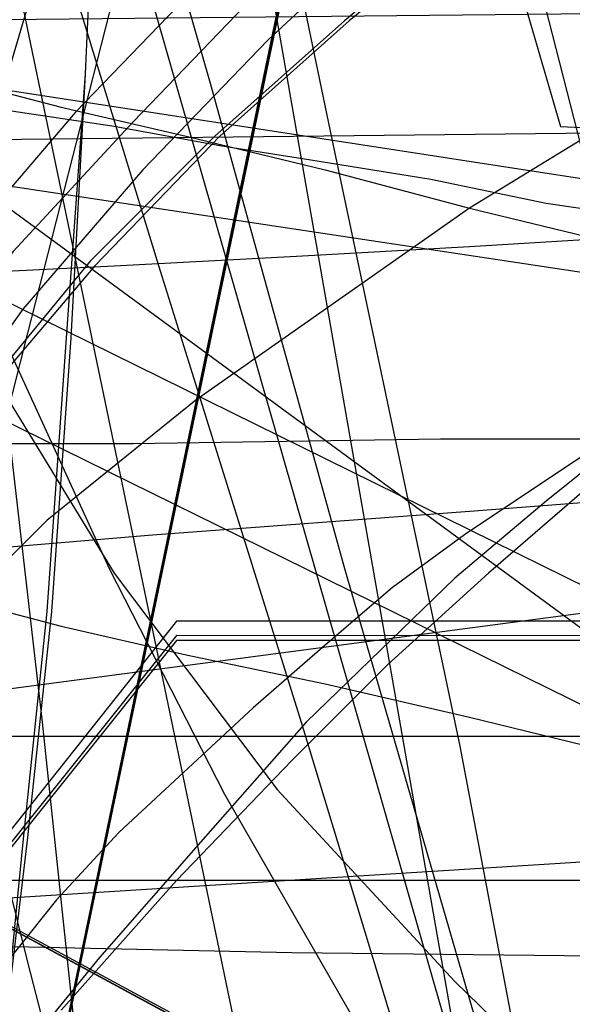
# Model space of a CAD drawing. Header units: millimetres. Extents: x 0 to 1298, y -1 to 755.
# Tile 133 of 169: x 12 to 23, y 62 to 83. Entities that reach past the tile are written whole.
import ezdxf

# ---------------------------------------------------------------- set-up
doc = ezdxf.new("R2010")
doc.units = ezdxf.units.MM
doc.layers.add('1', color=7, linetype='Continuous')

# ---------------------------------------------------------------- blocks, each defined once
blk = doc.blocks.new('PART004')
at = {"layer": '1'}
blk.add_lwpolyline([(201.2, 0), (201.2, 68), (0, 68), (0, 0)], close=True, dxfattribs=at)
blk = doc.blocks.new('PART010')
at = {"layer": '1'}
blk.add_lwpolyline([(54.2, 7.5), (82, 140.8), (29.3, 140.7), (0, 0)], close=True, dxfattribs=at)
blk = doc.blocks.new('PART014')
at = {"layer": '1'}
blk.add_lwpolyline([(0, 0), (697.5, 0), (697.5, 65), (0, 65)], close=True, dxfattribs=at)
blk = doc.blocks.new('PART016')
at = {"layer": '1'}
blk.add_lwpolyline([(37, 97.2), (32.4, 94.4), (27.9, 91.5), (23.8, 88.4), (19.9, 85.1), (17.1, 82.5), (14.5, 79.8), (12, 76.9), (9.8, 73.8), (8, 70.8), (6.4, 67.7), (5, 64.5), (3.8, 61.1)], dxfattribs=at)
blk = doc.blocks.new('PART031')
at = {"layer": '1'}
blk.add_lwpolyline([(112.5, 161.4), (0.1, 100.6), (0, 87.6), (103.3, 11.8), (119.4, 0), (120.7, 1.3), (122.2, 2.5), (123.6, 3.5), (125.4, 4.3), (126.1, 6.6), (127.3, 9.7), (128.5, 12.4), (129.8, 15.1), (131.1, 17.6), (132.5, 20.1), (134.8, 23.4), (137.2, 26.6), (140.8, 31), (144.5, 35), (148.4, 38.8), (152.5, 42.2), (156.8, 45.4), (160.6, 48.2), (164.6, 51)], dxfattribs=at)
blk = doc.blocks.new('PART032')
at = {"layer": '1'}
blk.add_lwpolyline([(0, 269.9), (0.6, 77.2), (5.4, 77.4), (9.8, 77.6), (13.9, 77.8), (17.7, 78), (21.3, 78.2), (24.6, 78.4), (27.7, 78.5), (30.5, 78.7), (33.3, 78.8), (35.9, 78.9), (40.7, 79.2), (45.4, 79.4), (50, 79.6), (54.8, 79.8), (59.7, 80), (64.8, 80.2), (70.1, 80.5), (75.6, 80.7), (81.2, 81), (92.7, 81.4), (104.8, 82), (117.2, 82.5)], dxfattribs=at)
blk = doc.blocks.new('PART034')
at = {"layer": '1'}
blk.add_lwpolyline([(35, 0), (172, 0), (172, 70), (15.2, 70), (0, 51), (0, 44), (16.8, 23), (35, 23)], close=True, dxfattribs=at)
blk = doc.blocks.new('PART035')
at = {"layer": '1'}
blk.add_lwpolyline([(74.2, 72.6), (64.6, 73.8), (59.1, 74.5), (48.3, 76), (36.7, 77.7), (26.3, 79.2), (4.2, 82.6), (0, 0.2), (22.2, 3.4), (33.8, 4.9), (45.8, 6.4), (57.6, 7.6), (58.9, 7.7), (61.9, 7.9), (62.5, 8), (66.4, 8.2), (68, 8.4), (78.7, 8.9)], dxfattribs=at)
blk = doc.blocks.new('PART048')
at = {"layer": '1'}
blk.add_lwpolyline([(72.6, 70.9), (69.2, 71.3), (63.1, 72.1), (57.5, 72.7), (46.7, 74.3), (35.1, 76), (24.7, 77.5), (4.1, 80.6), (0, 0.2), (20.3, 3.1), (31.9, 4.6), (44, 6.1), (55.9, 7.4), (58.6, 7.6), (60.2, 7.7), (62.4, 7.8), (63.8, 7.9), (65.4, 8), (66.5, 8.1), (76.8, 8.6)], dxfattribs=at)
blk = doc.blocks.new('PART052')
at = {"layer": '1'}
blk.add_lwpolyline([(0, 0), (570, 0), (570, 65), (0, 65)], close=True, dxfattribs=at)
blk = doc.blocks.new('PART053')
at = {"layer": '1'}
blk.add_lwpolyline([(201.2, 0), (201.2, 68), (0, 68), (0, 0)], close=True, dxfattribs=at)
blk = doc.blocks.new('PART062')
at = {"layer": '1'}
blk.add_lwpolyline([(82, 140.9), (27.8, 133.3), (0, 0), (52.6, 0.1)], close=True, dxfattribs=at)
blk = doc.blocks.new('PART067')
at = {"layer": '1'}
blk.add_lwpolyline([(51.7, 95.2), (42.6, 90.7), (34.9, 86.8), (27.2, 82.6), (21.3, 79), (15.6, 75), (12.5, 72.5), (9.6, 69.6), (7.3, 66.9), (5.4, 64), (3.7, 60.9)], dxfattribs=at)
blk = doc.blocks.new('PART068')
at = {"layer": '1'}
blk.add_lwpolyline([(70.8, 84.9), (67.7, 84.8), (64.7, 84.7), (59.1, 84.2), (53.5, 83.5), (48.1, 82.6), (45.3, 82.1), (42.6, 81.5), (39.7, 80.7), (36.9, 79.8), (34.2, 78.8), (31.5, 77.7), (28.7, 76.3), (26.1, 75.1), (24.9, 74.4), (23.6, 73.8), (21.2, 72.2), (19.7, 71.1), (18.3, 69.9), (16.8, 68.6), (14, 66), (12.7, 64.6), (10.3, 61.6)], dxfattribs=at)
blk = doc.blocks.new('PART072')
at = {"layer": '1'}
blk.add_lwpolyline([(6.4, 144.8), (7.7, 138.7), (9.1, 132.6), (10.7, 126.2), (13.7, 115.5), (17.6, 102.1), (18.7, 98.6), (19.7, 94.9), (21.4, 89.1), (22.8, 83.5), (24, 78.8), (25, 74.1), (25.7, 70.7), (26.8, 63.4), (27.2, 59.6), (27.4, 56), (27.6, 51.2), (27.7, 47.4), (27.7, 43.7), (27.9, 26.7), (96.5, 0), (149.2, 82.2)], dxfattribs=at)
blk = doc.blocks.new('PART075')
at = {"layer": '1'}
blk.add_lwpolyline([(103.2, 159.1), (0, 83.3), (0.1, 70.3), (112.5, 9.5), (130.1, 0), (133.9, 4.6), (137.3, 8.8), (141.1, 13), (143.3, 14.9), (145.6, 16.8), (150.3, 20.3), (155.5, 23.6), (159, 25.6), (162.6, 27.3)], dxfattribs=at)
blk = doc.blocks.new('PART080')
at = {"layer": '1'}
blk.add_lwpolyline([(7.7, 100.8), (11.3, 89.3), (14.8, 77.9), (17.8, 68.3), (20.8, 58.4), (27, 38.3), (30, 28.4), (33.1, 18.6), (36, 9.1), (38.8, 0), (40.4, 0.4), (41.8, 0.7), (43.1, 1), (44.2, 1.2), (46.2, 1.6), (48, 2), (51.4, 2.6), (55.1, 3.2), (59.1, 3.9), (63.3, 4.5), (72.1, 5.8)], dxfattribs=at)
blk = doc.blocks.new('PART081')
at = {"layer": '1'}
blk.add_lwpolyline([(103.3, 159), (0, 83.2), (0.1, 70.3), (112.6, 9.5), (130.2, 0), (133.9, 4.5), (137.3, 8.7), (139.2, 10.9), (141.2, 12.9), (143.4, 14.9), (145.6, 16.7), (150.4, 20.2), (155.5, 23.5), (159, 25.5), (162.6, 27.3)], dxfattribs=at)
blk = doc.blocks.new('PART084')
at = {"layer": '1'}
blk.add_lwpolyline([(12.9, 106.4), (15.7, 93.6), (18.4, 80.6), (21.1, 67.8), (23, 57.8)], dxfattribs=at)
blk = doc.blocks.new('PART087')
at = {"layer": '1'}
blk.add_lwpolyline([(7.6, 151.7), (9.3, 140.2), (10.7, 131.3), (12.4, 122.3), (14.3, 113.4), (16.9, 102.8), (19.7, 92.7), (23.2, 80.7), (38.1, 80), (44.9, 79.7), (50.9, 79.4), (61.4, 78.7), (71.7, 77.8), (82.1, 76.8), (91.4, 75.5), (100.6, 73.9), (109.8, 71.8)], dxfattribs=at)
blk = doc.blocks.new('PART090')
at = {"layer": '1'}
blk.add_lwpolyline([(140, 84.8), (131.5, 84.1), (122.3, 83.5), (113.6, 83), (103.4, 82.4), (93.5, 81.9), (73.8, 81.5), (54.8, 80.9), (0, 80.3), (39, 61.1), (45.7, 57.6), (52.6, 53.8), (59.3, 49.9), (66.2, 45.7), (72.7, 41.8), (78.8, 37.7), (85.6, 33.3), (93.9, 27.5), (102.8, 20.7), (106.3, 18), (110.1, 14.9), (114.9, 10.9), (128, 0), (161.5, 86.7)], close=True, dxfattribs=at)
blk = doc.blocks.new('PART095')
at = {"layer": '1'}
blk.add_lwpolyline([(172, 0), (172, 70), (15.2, 70.1), (0, 51.1), (0, 44.1), (16.8, 23.1), (35, 23.1), (35, 0.1)], close=True, dxfattribs=at)
blk = doc.blocks.new('PART103')
at = {"layer": '1'}
blk.add_lwpolyline([(143.3, 87.3), (134.7, 86.5), (125.6, 85.9), (116.9, 85.4), (106.7, 84.9), (96.8, 84.4), (77.1, 83.9), (58, 83.4), (0, 82.8), (41.6, 62.3), (48.3, 58.8), (55.1, 55), (68.7, 47), (75.2, 43), (81.5, 38.8), (88.1, 34.5), (92, 31.7), (96.3, 28.7), (104.1, 22.8), (108.7, 19.3), (113, 15.7), (116.9, 12.5), (131.9, 0), (166.5, 89.3)], close=True, dxfattribs=at)
blk = doc.blocks.new('PART106')
at = {"layer": '1'}
blk.add_lwpolyline([(103.3, 159.1), (0, 83.3), (0.2, 70.3), (112.6, 9.5), (130.2, 0), (133.9, 4.6), (137.4, 8.8), (139.2, 10.9), (141.2, 13), (145.7, 16.8), (150.4, 20.3), (155.5, 23.6), (159.1, 25.6), (162.7, 27.3)], dxfattribs=at)
blk = doc.blocks.new('PART109')
at = {"layer": '1'}
blk.add_lwpolyline([(0, 0), (675, 0), (675, 65), (0, 65)], close=True, dxfattribs=at)
blk = doc.blocks.new('PART116')
at = {"layer": '1'}
blk.add_lwpolyline([(71.1, 89.7), (65.7, 89), (60.3, 88.2), (56.5, 87.5), (52.7, 86.7), (48.9, 85.7), (45.2, 84.6), (40.6, 82.9), (36.1, 81), (33.5, 79.7), (31, 78.3), (28.5, 76.7), (26.1, 75), (23.9, 73.3), (21.7, 71.4), (19.6, 69.5), (17.6, 67.5), (15.2, 65), (12.8, 62.3)], dxfattribs=at)
blk = doc.blocks.new('PART117')
at = {"layer": '1'}
blk.add_lwpolyline([(31.6, 96.8), (22.8, 90.1), (19.1, 87), (15.6, 83.6), (13.1, 81), (10.7, 78.2), (8.6, 75.3), (6.7, 72.2), (5.1, 69.2), (3.8, 66.2), (2.7, 63), (1.8, 59.7)], dxfattribs=at)
blk = doc.blocks.new('PART119')
at = {"layer": '1'}
blk.add_lwpolyline([(54.1, 7.6), (81.9, 140.8), (29.3, 140.7), (0, 0)], close=True, dxfattribs=at)
blk = doc.blocks.new('PART121')
at = {"layer": '1'}
blk.add_lwpolyline([(0.7, 290.6), (0, 63.8), (4.2, 63.7), (8.5, 63.7), (17.6, 63.5), (27.2, 63.4), (37.1, 63.2), (78, 62.8), (87, 62.7), (95.8, 62.7), (113.3, 62.5), (139.2, 61.8), (165.3, 60.9), (225, 59.1), (279.1, 57.7)], dxfattribs=at)
blk = doc.blocks.new('PART130')
at = {"layer": '1'}
blk.add_lwpolyline([(43.7, 99.6), (34.9, 94.4), (26.5, 88.8), (22.6, 86), (18.8, 82.9), (16.1, 80.5), (13.5, 77.8), (11.2, 75.1), (9.1, 72.2), (7.3, 69.3), (5.8, 66.3), (4.4, 63.2), (3.3, 60.1)], dxfattribs=at)
blk = doc.blocks.new('PART131')
at = {"layer": '1'}
blk.add_lwpolyline([(0, 0), (583.1, 0), (583.1, 65), (0, 65)], close=True, dxfattribs=at)
blk = doc.blocks.new('PART134')
at = {"layer": '1'}
blk.add_lwpolyline([(54.2, 133.3), (0, 140.8), (29.3, 0.1), (82, 0)], close=True, dxfattribs=at)
blk = doc.blocks.new('PART139')
at = {"layer": '1'}
blk.add_lwpolyline([(19.7, 109.2), (13.1, 86.6), (6.5, 64.2), (3.2, 53.1), (0, 42.2), (3.4, 41.1), (6.6, 40.1), (9.5, 39.2), (12.3, 38.3), (15, 37.4), (17.5, 36.6), (22.1, 35.2), (26.3, 33.9), (30.3, 32.6), (34.3, 31.5), (38.2, 30.3), (45, 28.4), (52.1, 26.5), (59.6, 24.5), (67.4, 22.5), (75.4, 20.5)], dxfattribs=at)
blk = doc.blocks.new('PART141')
at = {"layer": '1'}
blk.add_lwpolyline([(6.1, 146.4), (8.1, 135.1), (9.7, 127.4), (10.5, 123.1), (11.4, 119), (12.4, 113.2), (13, 109.4), (13.4, 105.8), (13.6, 103.6), (13.7, 99.2), (13.8, 95.2), (13.7, 91.8), (13.5, 86.3), (13.3, 81.8), (13, 76.3), (12.6, 70.6), (12.1, 65.9), (11.6, 61.7), (10.9, 55.6), (10.4, 51.1), (9.9, 46.8), (7.5, 27.5), (78.1, 0), (153.7, 70.3)], dxfattribs=at)
blk = doc.blocks.new('PART143')
at = {"layer": '1'}
blk.add_lwpolyline([(0.9, 222.9), (2, 204), (3.4, 184.8), (5.2, 165.9), (9.9, 128.2), (13.2, 107.2), (16.7, 86.3), (21.3, 60), (44.7, 63.8), (58.6, 65.8), (72.2, 67.6), (79, 68.4), (85.9, 69), (99.7, 69.9), (113.6, 70.1), (125.5, 69.7), (137.2, 68.6), (142.9, 67.8), (148.6, 66.7), (154.2, 65.3), (156.8, 64.6), (159.4, 63.7), (164.7, 61.8)], dxfattribs=at)
blk = doc.blocks.new('PART147')
at = {"layer": '1'}
blk.add_lwpolyline([(78.4, 77.8), (3.5, 67.9), (2.7, 52.5), (0, 0), (11, 3.5), (13.6, 4.3), (18.2, 5.6), (22.7, 6.8), (23.6, 7), (24.2, 7.1), (27.2, 7.9), (33.1, 9.2), (39.2, 10.3), (45.8, 11.3), (52.4, 12.1), (58.9, 12.8), (60.1, 12.9), (62.5, 13.2), (63.6, 13.3), (65.4, 13.4), (65.9, 13.4), (73.6, 13.8)], dxfattribs=at)
blk = doc.blocks.new('PART149')
at = {"layer": '1'}
blk.add_lwpolyline([(268.9, 139.8), (26.9, 139.8), (21.6, 116.1), (18.3, 101.6), (14.7, 86.6), (12.1, 76.4), (10.9, 71.7), (6.8, 56.1), (2.6, 40.9), (0, 31.2), (174, 0)], dxfattribs=at)
blk = doc.blocks.new('PART152')
at = {"layer": '1'}
blk.add_lwpolyline([(0, 51.3), (0, 44.3), (17.6, 22.2), (37, 22.2), (37, 0), (174, 0), (174, 70.4), (15.2, 70.4), (0.9, 52.4)], close=True, dxfattribs=at)
blk = doc.blocks.new('PART155')
at = {"layer": '1'}
blk.add_lwpolyline([(117.3, 77.3), (105.9, 75.4), (99.2, 74.3), (98.1, 74.2), (97, 74), (89.8, 72.8), (80.6, 71.6), (71.9, 70.3), (63.8, 69.2), (55.5, 68.2), (47.5, 67.4), (31.8, 65.9), (0, 63.9), (107.2, 4.1)], dxfattribs=at)
blk = doc.blocks.new('PART157')
at = {"layer": '1'}
blk.add_lwpolyline([(174, 139.7), (0, 108.6), (2.7, 98.9), (6.8, 83.6), (10.9, 68.1), (12.1, 63.3), (14.7, 53.1), (18.3, 38.2), (21.6, 23.6), (26.9, 0), (268.9, 0)], dxfattribs=at)
blk = doc.blocks.new('PART161')
at = {"layer": '1'}
blk.add_lwpolyline([(70.9, 71.6), (61.6, 72.9), (54.5, 74), (53.3, 74.2), (52.2, 74.4), (45.6, 75.4), (40.7, 76.2), (34.1, 77.3), (28.4, 78.2), (25.6, 78.7), (22.9, 79.1), (20.5, 79.6), (18, 80), (16.1, 80.3), (13.9, 80.7), (11.9, 81), (3.3, 82.3), (1.4, 45.4)], dxfattribs=at)
blk = doc.blocks.new('PART165')
at = {"layer": '1'}
blk.add_lwpolyline([(112.6, 161.4), (0.2, 100.6), (0, 87.6), (103.3, 11.8), (119.4, 0), (120.7, 1.3), (122.2, 2.5), (123.7, 3.5), (125.4, 4.3), (126.2, 6.6), (127.3, 9.7), (128.5, 12.4), (129.8, 15.1), (131.1, 17.6), (132.5, 20.1), (134.8, 23.4), (137.2, 26.6), (140.9, 31), (144.5, 35), (148.4, 38.8), (152.6, 42.2), (156.9, 45.4), (160.7, 48.2), (164.6, 51)], dxfattribs=at)
blk = doc.blocks.new('PART167')
at = {"layer": '1'}
blk.add_lwpolyline([(3, 95.8), (2.5, 93.9), (2.3, 92.9), (1.9, 91.5), (1.6, 90.3), (1.2, 88.8), (0.6, 86.8), (0.3, 85.6), (0, 84.3), (0.9, 84.1), (1.7, 83.9), (2.6, 83.7), (4, 83.3), (5.2, 83), (6.7, 82.7), (8.4, 82.2), (10.5, 81.7), (12.8, 81.1), (15.4, 80.5), (18.3, 79.8), (21.3, 79), (24.6, 78.2)], dxfattribs=at)
blk = doc.blocks.new('PART170')
at = {"layer": '1'}
blk.add_lwpolyline([(2.7, 83), (2.4, 81.9), (2.2, 81.2), (1.9, 80.3), (1.6, 79.1), (1.2, 77.6), (0.6, 75.7), (0, 73.3), (0.9, 73.1), (1.7, 72.9), (2.6, 72.7), (4, 72.4), (5.2, 72.1), (6.6, 71.8), (8.4, 71.4), (10.5, 70.9), (12.8, 70.3), (15.4, 69.7), (18.3, 69.1), (21.3, 68.4), (24.6, 67.6)], dxfattribs=at)
blk = doc.blocks.new('PART171')
at = {"layer": '1'}
blk.add_lwpolyline([(112.6, 161.4), (0.1, 100.6), (0, 87.6), (103.3, 11.8), (119.4, 0)], dxfattribs=at)
blk = doc.blocks.new('PART172')
at = {"layer": '1'}
blk.add_lwpolyline([(8.4, 102.8), (10.4, 85.6), (12.4, 68.3), (13.3, 59.8), (14.3, 51.4), (15.3, 43.3), (16.2, 35.5), (17.1, 28), (17.9, 21), (24.2, 21.1), (30.2, 21.3), (36.1, 21.4), (41.8, 21.5), (53, 21.8), (64.2, 21.9), (75.5, 22.1), (97.9, 22.3), (102.2, 22.4), (128.8, 22.8)], dxfattribs=at)
blk = doc.blocks.new('PART173')
at = {"layer": '1'}
blk.add_lwpolyline([(2.8, 97.8), (4.3, 92.2), (6.2, 86.8), (8.4, 81.4), (10.9, 76.3), (13.9, 71.4), (17.3, 66.9), (21, 62.9), (24.9, 59.1), (29.2, 55.7), (33.8, 52.5), (40, 48.9), (46.5, 45.6), (53.2, 42.7), (60, 40.2), (66.9, 37.9), (78.9, 34.5), (90.8, 31.5), (102.8, 28.9), (134.1, 22.4)], dxfattribs=at)
blk = doc.blocks.new('PART175')
at = {"layer": '1'}
blk.add_lwpolyline([(10.2, 101.7), (13, 91.7), (15.9, 81.6), (18.7, 71.5), (21.6, 61.5)], dxfattribs=at)
blk = doc.blocks.new('PART182')
at = {"layer": '1'}
blk.add_lwpolyline([(4.9, 97.3), (5.7, 93.9), (6, 92.9), (7.2, 88.4), (8.6, 83.9), (10.3, 79.5), (11.5, 76.5), (13.8, 71.5), (16.2, 66.8), (19.3, 61.4)], dxfattribs=at)
blk = doc.blocks.new('PART183')
at = {"layer": '1'}
blk.add_lwpolyline([(0, 0), (707.5, 0), (707.5, 65), (0, 65)], close=True, dxfattribs=at)
blk = doc.blocks.new('PART184')
at = {"layer": '1'}
blk.add_lwpolyline([(0, 308.4), (0, 74), (3.8, 74), (7.4, 74.1), (14.3, 74.1), (20.7, 74.2), (38.2, 74.2), (49.2, 74.3), (76.7, 74.3), (91.1, 74.2), (105.8, 74.2), (135.8, 74), (166, 73.9), (185.4, 73.8), (204.5, 73.7), (223.5, 73.7), (279.8, 73.4)], dxfattribs=at)
blk = doc.blocks.new('PART191')
at = {"layer": '1'}
blk.add_lwpolyline([(54.1, 133.2), (0, 140.8), (29.3, 0.1), (81.9, 0)], close=True, dxfattribs=at)
blk = doc.blocks.new('PART196')
at = {"layer": '1'}
blk.add_lwpolyline([(201.2, 0), (201.2, 68), (0, 68), (0, 0)], close=True, dxfattribs=at)
blk = doc.blocks.new('PART197')
at = {"layer": '1'}
blk.add_lwpolyline([(33.9, 96.5), (29, 93.1), (24.3, 89.6), (20.5, 86.6), (16.8, 83.4), (14.3, 80.8), (11.8, 78.1), (9.6, 75.2), (7.6, 72.2), (6, 69.3), (4.5, 66.2), (3.4, 63.1), (2.4, 59.9)], dxfattribs=at)
blk = doc.blocks.new('PART203')
at = {"layer": '1'}
blk.add_lwpolyline([(0, 0), (540, 0), (540, 65), (0, 65)], close=True, dxfattribs=at)
blk = doc.blocks.new('PART208')
at = {"layer": '1'}
blk.add_lwpolyline([(54.2, 7.6), (81.9, 140.9), (29.3, 140.8), (0, 0)], close=True, dxfattribs=at)
blk = doc.blocks.new('PART213')
at = {"layer": '1'}
blk.add_lwpolyline([(43.1, 99.5), (34.6, 94.4), (26.3, 88.9), (22.4, 86), (18.7, 82.9), (16, 80.5), (13.4, 77.9), (11.1, 75.1), (9, 72.2), (7.2, 69.3), (5.7, 66.3), (4.4, 63.2), (3.2, 60)], dxfattribs=at)
blk = doc.blocks.new('PART214')
at = {"layer": '1'}
blk.add_lwpolyline([(71.8, 90.1), (68.4, 89.6), (64.7, 89.1), (60.9, 88.4), (56.9, 87.8), (53, 87), (49.4, 86.2), (45.8, 85.2), (42.5, 84.2), (40.8, 83.6), (39.2, 83), (34.8, 80.8), (32.9, 79.8), (31.1, 78.7), (27.7, 76.5), (24.9, 74.5), (22.9, 72.9), (21, 71.3), (17.9, 68.3), (15.7, 65.8), (13.6, 63.4), (10.4, 59.5)], dxfattribs=at)
blk = doc.blocks.new('PART219')
at = {"layer": '1'}
blk.add_lwpolyline([(6.1, 146.4), (8.1, 135.1), (9.6, 127.3), (10.5, 123.1), (11.3, 119), (12.4, 113.2), (13, 109.4), (13.4, 105.8), (13.5, 103.6), (13.7, 99.1), (13.7, 91.8), (13.5, 86.3), (13.3, 81.8), (12.9, 76.3), (12.5, 70.6), (12, 65.8), (11.6, 61.7), (10.9, 55.6), (10.3, 51), (9.8, 46.8), (7.5, 27.5), (78.1, 0), (153.6, 70.2)], dxfattribs=at)
blk = doc.blocks.new('PART223')
at = {"layer": '1'}
blk.add_lwpolyline([(0.2, 219.2), (0.1, 214.2), (0.1, 104.1), (0, 98.2), (0, 71.1), (3.9, 71.3), (7.6, 71.6), (14.7, 72.2), (21.4, 72.7), (28, 73.2), (38.3, 74.1), (49, 75), (59.7, 76), (70.6, 77), (101, 79.6), (131.1, 82.1), (161, 84.7), (191, 87.6), (201, 88.6), (211.1, 89.5), (221.1, 90.3), (231.2, 90.8), (243.8, 91), (255.7, 90.7)], dxfattribs=at)
blk = doc.blocks.new('PART224')
at = {"layer": '1'}
blk.add_lwpolyline([(40.8, 145), (32.1, 142.8), (23.6, 140.6), (15.4, 138.5), (7.4, 136.4), (0, 134.5), (38.6, 0), (41.4, 0.6), (44, 1), (46.5, 1.5), (48.8, 1.9), (53.2, 2.7), (57.6, 3.4), (61.8, 4.1), (66.2, 4.8), (75.2, 6.2), (77.4, 6.5), (84.4, 7.5), (93.6, 8.9), (103, 10.2), (112.2, 11.6)], dxfattribs=at)

msp = doc.modelspace()

# ---------------------------------------------------------------- block references
for name in ['PART143', 'PART087', 'PART182', 'PART072', 'PART141', 'PART219', 'PART184', 'PART121', 'PART032', 'PART223', 'PART172', 'PART084', 'PART167', 'PART117', 'PART197', 'PART016', 'PART175', 'PART224', 'PART139', 'PART067', 'PART213', 'PART130', 'PART080', 'PART170', 'PART173', 'PART031', 'PART075', 'PART081', 'PART106', 'PART165', 'PART171', 'PART062', 'PART208', 'PART010', 'PART119', 'PART134', 'PART191', 'PART149', 'PART157', 'PART214', 'PART116', 'PART068', 'PART103', 'PART090', 'PART035', 'PART161', 'PART155', 'PART048', 'PART147', 'PART152', 'PART095', 'PART034', 'PART004', 'PART053', 'PART196', 'PART014', 'PART052', 'PART109', 'PART131', 'PART183', 'PART203']:
    msp.add_blockref(name, (0, 0))

doc.saveas('drawing.dxf')
